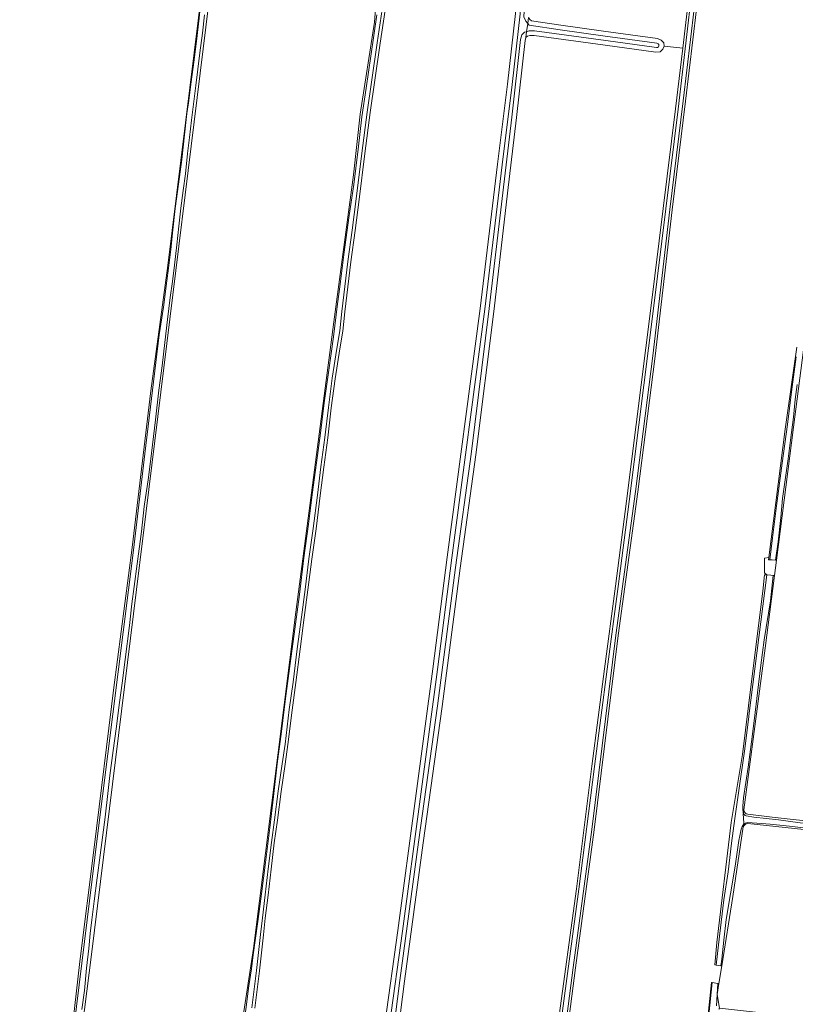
# Model space of a CAD drawing. Header units: metres. Extents: x 149984 to 156489, y 469398 to 478068.
# Tile 68 of 256: x 153239 to 153463, y 470398 to 470682. Entities that reach past the tile are written whole.
import ezdxf

# ---------------------------------------------------------------- set-up
doc = ezdxf.new("R2010")
doc.units = ezdxf.units.M
doc.header["$LTSCALE"] = 0.75
for name, color, linetype, lineweight in [('B-WE-GR-GRAS-GV', 252, 'Continuous', 13), ('B-WE-OG-TERREIN_ERF-GV', 252, 'Continuous', 18), ('B-WE-OG-TERREIN_OEVER-GV', 252, 'Continuous', 18), ('B-WE-OG-WATER-GV', 252, 'Continuous', 18), ('B-WE-OG-WATER_SLOOT-GV', 252, 'Continuous', 18)]:
    doc.layers.add(name, color=color, linetype=linetype, lineweight=lineweight)

msp = doc.modelspace()

# ---------------------------------------------------------------- linework, layer by layer
at = {"layer": 'B-WE-GR-GRAS-GV', "flags": 128}
for points in [[(153466.791, 470945.205), (153465.564, 470937.66), (153462.08, 470914.635), (153459.133, 470894.387), (153455.683, 470872.886), (153454.154, 470861.092), (153453.213, 470851.951), (153452.005, 470835.493), (153450.723, 470821.238), (153449.525, 470808.18), (153448.059, 470799.339), (153446.937, 470787.491), (153443.801, 470763.69), (153440.181, 470734.21), (153436.677, 470707.014), (153433.991, 470684.968), (153430.814, 470658.479), (153427.015, 470627.099), (153422.096, 470584.889), (153417.071, 470545.699), (153411.442, 470504.246), (153404.486, 470448.215), (153399.076, 470408.348), (153394.452, 470372.68)], [(153448.778, 470452.652), (153455.811, 470451.863), (153485.463, 470448.536), (153486.881, 470448.574), (153487.133, 470448.581), (153487.39, 470449.18), (153487.782, 470450.093), (153487.817, 470450.175), (153488.414, 470454.907), (153491.292, 470477.699), (153496.362, 470515.72), (153496.652, 470517.985), (153497.256, 470522.692), (153497.306, 470523.085), (153505.834, 470589.629), (153508.989, 470614.761), (153514.099, 470655.476), (153516.177, 470675.196), (153518.776, 470699.779), (153522.643, 470729.22), (153525.708, 470753.935), (153530.377, 470784.607)], [(153238.737, 470285.586), (153240.392, 470286.859), (153240.711, 470287.104), (153245.685, 470327.079), (153247.551, 470342.072), (153247.605, 470342.363), (153253.016, 470383.029), (153256.117, 470410.188), (153260.204, 470443.023), (153265.872, 470489.223), (153271.143, 470529.615), (153276.547, 470574.815), (153281.488, 470611.06), (153291.532, 470692.714), (153291.019, 470694.828), (153290.679, 470694.882), (153277.085, 470697.043), (153266.036, 470698.8), (153252.821, 470700.325)], [(153311.723, 470692.776), (153295.177, 470694.632), (153294.699, 470694.128), (153294.27, 470693.675), (153294.127, 470693.524), (153294.09, 470693.221), (153291.662, 470673.54), (153267.218, 470475.358), (153259.422, 470412.149), (153255.398, 470380.403)], [(153385.919, 470681.984), (153386.399, 470681.614), (153394.849, 470680.356), (153407.218, 470678.606), (153422.743, 470676.498), (153423.848, 470676.025), (153424.543, 470675.313), (153424.637, 470674.336), (153430.044, 470673.795), (153431.789, 470688.621)], [(153335.011, 470637.222), (153336.967, 470654.741), (153341.059, 470681.294), (153341.327, 470683.713), (153341.491, 470686.082)], [(153344.168, 470684.718), (153342.723, 470675.144), (153341.169, 470664.519), (153339.878, 470655.143), (153338.337, 470643.333), (153336.669, 470630.121), (153335.554, 470621.092), (153334.251, 470612.069), (153332.508, 470597.632), (153331.922, 470592.103), (153331.093, 470586.988), (153329.749, 470578.348), (153328.64, 470569.942), (153327.622, 470561.312), (153326.477, 470552.859), (153325.476, 470544.634), (153324.249, 470535.042), (153323.001, 470526.243), (153321.913, 470517.432), (153320.846, 470509.443), (153319.64, 470500.284), (153318.448, 470490.694), (153317.308, 470482.744), (153316.143, 470472.789), (153315.291, 470467.09), (153314.178, 470459.194), (153313.123, 470450.952), (153312.199, 470444.416), (153311.257, 470436.788), (153310.428, 470429.287), (153309.605, 470422.656), (153309.039, 470417.899), (153307.906, 470407.46), (153306.534, 470396.732)], [(153344.07, 470392.14), (153347.854, 470419.094), (153352.916, 470457.236), (153357.926, 470494.606), (153362.075, 470526.876), (153371.597, 470598.581), (153376.607, 470640.283), (153379.522, 470663.399), (153381.748, 470683.712)], [(153394.108, 470392.517), (153399.346, 470431.162), (153403.859, 470466.542), (153407.511, 470494.664), (153410.682, 470518.533), (153413.854, 470542.976), (153420.848, 470598.736), (153427.975, 470656.215), (153430.044, 470673.795), (153424.637, 470674.336), (153424.293, 470673.421), (153423.496, 470672.67), (153422.245, 470672.568), (153407.679, 470674.582), (153387.162, 470677.366), (153385.947, 470677.373), (153385.275, 470677.244), (153384.777, 470676.837), (153384.54, 470675.969), (153382.072, 470653.7), (153379.508, 470631.868), (153375.586, 470598.489), (153370.352, 470556.362), (153365.814, 470523.722), (153360.651, 470483.736), (153355.166, 470444.395), (153349.809, 470404.525), (153344.497, 470363.002)], [(153303.018, 470393.21), (153306.173, 470413.934), (153318.392, 470510.957), (153323.223, 470547.661), (153329.42, 470594.746), (153335.011, 470637.222)], [(153470.286, 470628.328), (153461.976, 470564.353), (153457.053, 470525.977), (153456.487, 470521.583), (153453.78, 470500.604), (153447.669, 470453.939)], [(153436.657, 470388.421), (153438.373, 470404.134), (153438.522, 470404.112), (153440.187, 470403.86), (153440.496, 470403.817), (153441.306, 470408.918), (153441.031, 470408.954), (153439.658, 470409.137), (153439.297, 470409.185), (153439.897, 470415.621), (153439.906, 470415.699), (153443.998, 470450.281), (153447.283, 470469.907), (153449.849, 470491.021), (153453.169, 470517.087), (153453.641, 470521.739), (153454.317, 470521.719), (153453.655, 470522.38), (153453.655, 470526.613), (153454.846, 470526.746), (153459.608, 470563.788), (153462.993, 470587.483)], [(153565.109, 470437.393), (153542.13, 470439.965), (153448.853, 470450.015)], [(153447.487, 470449.039), (153444.491, 470428.976), (153441.306, 470408.918), (153440.496, 470403.817), (153439.988, 470400.618), (153440.674, 470396.729), (153489.744, 470391.239), (153552.819, 470383.66), (153557.303, 470383.121), (153598.069, 470378.223), (153598.22, 470379.336), (153605.344, 470431.753), (153605.468, 470432.67)]]:
    msp.add_lwpolyline(points, dxfattribs=at)
at = {"layer": 'B-WE-GR-GRAS-GV'}
for points in [[(153447.669, 470453.939, 0.3162286), (153448.778, 470452.652)], [(153448.853, 470450.015, 0.2357014), (153447.487, 470449.039)]]:
    msp.add_lwpolyline(points, format="xyb", dxfattribs=at)
at = {"layer": 'B-WE-OG-TERREIN_ERF-GV', "flags": 128}
msp.add_lwpolyline([(153456.083, 470521.608), (153456.487, 470521.583), (153457.053, 470525.977), (153456.838, 470525.991), (153455.826, 470526.059), (153455.136, 470526.105), (153454.781, 470526.128), (153454.846, 470526.746), (153453.655, 470526.613), (153453.655, 470522.38), (153454.317, 470521.719), (153455.452, 470521.648)], close=True, dxfattribs=at)
at = {"layer": 'B-WE-OG-TERREIN_OEVER-GV', "flags": 128}
for points in [[(153465.745, 470957.036), (153461.136, 470926.604), (153456.914, 470898.807), (153452.991, 470873.901), (153450.961, 470855.337), (153449.555, 470835.655), (153446.888, 470808.523), (153445.443, 470799.694), (153444.231, 470787.534), (153441.197, 470764.138), (153436.881, 470729.193), (153431.789, 470688.621), (153430.044, 470673.795), (153427.975, 470656.215), (153420.848, 470598.736), (153413.854, 470542.976), (153410.682, 470518.533), (153407.511, 470494.664), (153403.859, 470466.542), (153399.346, 470431.162), (153394.108, 470392.517)], [(153394.833, 470392.418), (153400.071, 470431.067), (153404.584, 470466.449), (153408.236, 470494.569), (153411.408, 470518.438), (153414.58, 470542.883), (153421.574, 470598.646), (153428.701, 470656.127), (153432.515, 470688.532), (153437.607, 470729.103), (153441.923, 470764.046), (153444.958, 470787.451), (153446.169, 470799.598), (153447.614, 470808.428), (153450.284, 470835.593), (153451.69, 470855.272), (153453.716, 470873.805), (153457.637, 470898.695), (153461.859, 470926.494), (153466.469, 470956.93)], [(153394.452, 470372.68), (153399.076, 470408.348), (153404.486, 470448.215), (153411.442, 470504.246), (153417.071, 470545.699), (153422.096, 470584.889), (153427.015, 470627.099), (153430.814, 470658.479), (153433.991, 470684.968), (153436.677, 470707.014), (153440.181, 470734.21), (153443.801, 470763.69), (153446.937, 470787.491), (153448.059, 470799.339), (153449.525, 470808.18), (153450.723, 470821.238), (153452.005, 470835.493), (153453.213, 470851.951), (153454.154, 470861.092), (153455.683, 470872.886), (153459.133, 470894.387), (153462.08, 470914.635), (153465.564, 470937.66), (153466.791, 470945.205)], [(153464.932, 470938.656), (153461.394, 470914.736), (153458.448, 470894.492), (153454.997, 470872.986), (153453.465, 470861.172), (153452.522, 470852.012), (153451.314, 470835.549), (153450.032, 470821.3), (153448.837, 470808.268), (153447.37, 470799.429), (153446.247, 470787.569), (153443.113, 470763.777), (153439.493, 470734.297), (153435.989, 470707.1), (153433.302, 470685.052), (153430.125, 470658.562), (153426.326, 470627.181), (153421.408, 470584.974), (153416.384, 470545.79), (153410.754, 470504.335), (153403.798, 470448.304), (153398.389, 470408.44), (153393.764, 470372.77)], [(153243.424, 470284.901), (153244.782, 470284.702), (153244.419, 470285.556), (153243.929, 470286.706), (153243.615, 470287.444), (153255.398, 470380.403), (153259.422, 470412.149), (153267.218, 470475.358), (153291.662, 470673.54), (153294.09, 470693.221), (153294.127, 470693.524), (153294.27, 470693.675), (153294.699, 470694.128), (153295.177, 470694.632), (153295.172, 470694.649)], [(153291.017, 470694.895), (153291.019, 470694.828), (153291.532, 470692.714), (153281.488, 470611.06), (153276.547, 470574.815), (153271.143, 470529.615), (153265.872, 470489.223), (153260.204, 470443.023), (153256.117, 470410.188), (153253.016, 470383.029), (153247.605, 470342.363)], [(153249.821, 470354.22), (153261.21, 470446.391), (153271.536, 470528.844), (153274.804, 470556.719), (153279.022, 470591.011), (153280.263, 470598.965), (153281.233, 470606.629), (153281.702, 470610.261), (153282.332, 470615.688), (153282.903, 470621.343), (153283.622, 470627.523), (153284.531, 470634.458), (153285.479, 470641.607), (153286.29, 470648.755), (153286.971, 470654.848), (153287.437, 470658.009), (153288.224, 470664.058), (153288.985, 470669.67), (153289.738, 470675.798), (153290.484, 470682.391), (153291.033, 470687.497), (153291.688, 470692.919)], [(153341.491, 470686.082), (153341.327, 470683.713), (153341.059, 470681.294), (153336.967, 470654.741), (153335.011, 470637.222), (153329.42, 470594.746), (153323.223, 470547.661), (153318.392, 470510.957), (153306.173, 470413.934), (153303.018, 470393.21), (153300.735, 470375.208), (153298.765, 470358.155), (153296.371, 470339.014), (153294.197, 470322.516), (153292.669, 470307.192), (153289.403, 470281.378), (153288.637, 470280.885), (153286.953, 470279.803), (153289.391, 470279.754)], [(153345.417, 470391.958), (153349.2, 470418.91), (153354.262, 470457.057), (153359.273, 470494.429), (153363.422, 470526.7), (153372.945, 470598.411), (153377.955, 470640.117), (153380.872, 470663.24), (153383.107, 470683.637), (153383.113, 470686.533), (153382.877, 470687.378), (153382.048, 470688.016), (153381.823, 470686.145), (153381.748, 470683.712), (153379.522, 470663.399), (153376.607, 470640.283), (153371.597, 470598.581), (153362.075, 470526.876), (153357.926, 470494.606), (153352.916, 470457.236), (153347.854, 470419.094), (153344.07, 470392.14)], [(153292.051, 470683.358), (153291.452, 470678.101), (153290.74, 470672.393), (153290.105, 470667.699), (153289.534, 470662.993), (153288.963, 470658.321), (153288.331, 470652.961), (153287.697, 470647.984), (153287.19, 470643.369), (153286.535, 470637.484), (153285.883, 470632.658), (153285.241, 470627.551), (153284.616, 470622.402), (153284.058, 470616.944), (153283.432, 470611.098), (153282.852, 470606.457), (153282.198, 470601.748), (153281.408, 470595.468), (153280.642, 470588.846), (153279.872, 470582.031), (153278.882, 470575.059), (153277.966, 470566.519), (153276.811, 470556.912), (153275.869, 470549.84), (153274.669, 470541.526), (153273.843, 470534.241), (153272.592, 470524.941), (153271.779, 470518.353), (153271.139, 470513.428), (153270.398, 470507.102), (153269.145, 470497.299), (153268.32, 470490.503), (153267.566, 470484.941), (153266.588, 470477.359), (153265.732, 470471.072), (153264.744, 470463.852), (153264.154, 470458.653), (153263.437, 470451.811), (153262.731, 470446.738), (153261.946, 470440.84), (153261.133, 470434.319), (153260.248, 470427.596), (153259.592, 470422.209), (153259.111, 470418.21), (153258.7, 470413.924), (153258.034, 470408.215), (153257.428, 470401.783), (153256.699, 470396.294)], [(153293.776, 470315.941), (153304.809, 470403.128), (153305.576, 470408.099), (153306.114, 470412.081), (153307.486, 470421.755), (153308.47, 470429.745), (153309.663, 470438.786), (153310.881, 470448.782), (153311.974, 470457.794), (153313.058, 470467.175), (153314.309, 470476.58), (153315.431, 470486.073), (153316.766, 470496.165), (153318.119, 470506.034), (153319.51, 470516.049), (153320.75, 470526.693), (153322.044, 470536.344), (153323.24, 470545.575), (153324.332, 470554.119), (153325.535, 470562.68), (153326.585, 470571.44), (153327.903, 470580.845), (153329.259, 470590.435), (153330.414, 470599.973), (153331.116, 470604.879), (153332.39, 470614.876), (153333.69, 470624.739), (153335.112, 470634.419), (153336.398, 470644.6), (153337.485, 470653.922), (153338.722, 470662.241), (153340.045, 470671.418), (153341.818, 470683.368)], [(153343.327, 470684.87), (153341.878, 470675.27), (153340.323, 470664.639), (153339.031, 470655.257), (153337.49, 470643.442), (153335.821, 470630.227), (153334.707, 470621.205), (153333.404, 470612.181), (153331.659, 470597.728), (153331.075, 470592.216), (153330.249, 470587.122), (153328.903, 470578.47), (153327.792, 470570.048), (153326.774, 470561.419), (153325.63, 470552.968), (153324.628, 470544.74), (153323.402, 470535.156), (153322.154, 470526.355), (153321.066, 470517.541), (153319.999, 470509.555), (153318.793, 470500.392), (153317.601, 470490.807), (153316.461, 470482.854), (153315.296, 470472.902), (153314.446, 470467.213), (153313.331, 470459.308), (153312.276, 470451.066), (153311.352, 470444.528), (153310.408, 470436.887), (153309.579, 470429.387), (153308.757, 470422.759), (153308.19, 470417.996), (153307.058, 470407.56), (153305.687, 470396.842)], [(153306.534, 470396.732), (153307.906, 470407.46), (153309.039, 470417.899), (153309.605, 470422.656), (153310.428, 470429.287), (153311.257, 470436.788), (153312.199, 470444.416), (153313.123, 470450.952), (153314.178, 470459.194), (153315.291, 470467.09), (153316.143, 470472.789), (153317.308, 470482.744), (153318.448, 470490.694), (153319.64, 470500.284), (153320.846, 470509.443), (153321.913, 470517.432), (153323.001, 470526.243), (153324.249, 470535.042), (153325.476, 470544.634), (153326.477, 470552.859), (153327.622, 470561.312), (153328.64, 470569.942), (153329.749, 470578.348), (153331.093, 470586.988), (153331.922, 470592.103), (153332.508, 470597.632), (153334.251, 470612.069), (153335.554, 470621.092), (153336.669, 470630.121), (153338.337, 470643.333), (153339.878, 470655.143), (153341.169, 470664.519), (153342.723, 470675.144), (153344.168, 470684.718)], [(153384.22, 470682.812), (153384.731, 470681.515), (153385.313, 470680.888), (153385.539, 470682.593)], [(153384.998, 470678.507), (153384.777, 470676.837), (153385.275, 470677.244), (153385.947, 470677.373), (153387.162, 470677.366), (153407.679, 470674.582), (153422.245, 470672.568), (153423.496, 470672.67), (153424.293, 470673.421), (153424.637, 470674.336), (153424.543, 470675.313), (153423.848, 470676.025), (153422.743, 470676.498), (153407.218, 470678.606), (153394.849, 470680.356), (153386.399, 470681.614), (153385.919, 470681.984), (153385.539, 470682.593), (153385.313, 470680.888), (153385.745, 470680.424), (153394.65, 470679.012), (153407.032, 470677.26), (153422.594, 470675.147)], [(153344.497, 470363.002), (153349.809, 470404.525), (153355.166, 470444.395), (153360.651, 470483.736), (153365.814, 470523.722), (153370.352, 470556.362), (153375.586, 470598.489), (153379.508, 470631.868), (153382.072, 470653.7), (153384.54, 470675.969), (153384.777, 470676.837), (153384.998, 470678.507), (153384.366, 470678.317), (153383.567, 470677.564), (153383.201, 470676.224), (153380.723, 470653.854), (153378.159, 470632.027), (153374.238, 470598.652), (153369.005, 470556.539), (153364.468, 470523.903), (153359.304, 470483.916), (153353.82, 470444.579), (153348.462, 470404.702), (153343.149, 470363.17)], [(153422.447, 470673.911), (153407.863, 470675.928), (153387.258, 470678.724), (153385.751, 470678.733), (153384.998, 470678.507)], [(153463.021, 470576.695), (153462.515, 470572.332), (153461.96, 470567.295), (153461.117, 470560.59), (153460.418, 470555.258), (153459.557, 470549.222), (153458.858, 470543.751), (153458.346, 470538.305), (153457.532, 470531.251), (153456.838, 470525.991), (153457.053, 470525.977), (153461.976, 470564.353), (153470.286, 470628.328)], [(153462.993, 470587.483), (153459.608, 470563.788), (153454.846, 470526.746), (153454.781, 470526.128), (153455.136, 470526.105), (153455.974, 470532.413), (153457.094, 470541.657), (153458.709, 470553.964), (153460.275, 470565.116), (153461.45, 470574.595), (153462.727, 470584.633)], [(153456.487, 470521.583), (153456.083, 470521.608), (153455.344, 470514.275), (153453.545, 470502.961), (153452.596, 470495.694), (153451.602, 470487.66), (153450.706, 470480.415), (153449.878, 470473.562), (153448.921, 470466.212), (153447.611, 470457.441), (153447.378, 470455.018), (153447.363, 470454.063), (153447.438, 470453.326)], [(153447.537, 470452.928), (153447.669, 470453.939), (153453.78, 470500.604), (153456.487, 470521.583)], [(153447.669, 470453.939), (153447.537, 470452.928)], [(153448.31, 470452.197), (153450.575, 470451.836), (153457.631, 470451.022), (153463.912, 470450.232), (153473.564, 470449.283), (153483.614, 470447.942), (153485.142, 470447.776), (153485.947, 470447.874)], [(153487.249, 470448.562), (153487.133, 470448.581), (153486.881, 470448.574), (153485.463, 470448.536), (153455.811, 470451.863), (153448.778, 470452.652)], [(153465.63, 470448.681), (153460.875, 470449.187), (153455.231, 470449.772), (153448.822, 470450.264)], [(153448.853, 470450.015), (153542.13, 470439.965), (153565.109, 470437.393)], [(153447.18, 470449.097), (153446.891, 470448.317), (153446.487, 470446.414), (153446.196, 470445.058), (153445.179, 470437.648), (153443.854, 470429.727), (153442.589, 470422.324), (153441.896, 470416.374), (153441.286, 470410.8), (153441.031, 470408.954), (153441.306, 470408.918), (153444.491, 470428.976), (153447.487, 470449.039), (153447.58, 470449.664)], [(153447.58, 470449.664), (153447.487, 470449.039)], [(153437.198, 470391.052), (153438.522, 470404.112), (153438.373, 470404.134), (153436.657, 470388.421)], [(153440.496, 470403.817), (153440.187, 470403.86), (153439.977, 470400.607), (153439.778, 470397.411)], [(153440.366, 470396.468), (153440.533, 470396.439), (153440.674, 470396.729), (153439.988, 470400.618), (153440.496, 470403.817)]]:
    msp.add_lwpolyline(points, dxfattribs=at)
at = {"layer": 'B-WE-OG-TERREIN_OEVER-GV'}
for points in [[(153422.594, 470675.147, -1.0525198), (153422.447, 470673.911)], [(153447.438, 470453.326, 0.080422), (153447.537, 470452.928)], [(153447.537, 470452.928, 0.2102048), (153448.31, 470452.197)], [(153448.778, 470452.652, -0.3162286), (153447.669, 470453.939)], [(153447.487, 470449.039, -0.2357014), (153448.853, 470450.015)], [(153448.822, 470450.264, 0.1706076), (153447.58, 470449.664)], [(153447.58, 470449.664, 0.0832467), (153447.18, 470449.097)]]:
    msp.add_lwpolyline(points, format="xyb", dxfattribs=at)
at = {"layer": 'B-WE-OG-TERREIN_OEVER-GV', "flags": 128}
msp.add_lwpolyline([(153439.658, 470409.137), (153440.64, 470417.495), (153441.868, 470427.982), (153443.148, 470436.084), (153444.097, 470444.359), (153445.06, 470451.438), (153446.348, 470460.194), (153447.824, 470470.869), (153449.104, 470480.787), (153449.157, 470481.105), (153454.317, 470521.719), (153453.641, 470521.739), (153453.169, 470517.087), (153449.849, 470491.021), (153447.283, 470469.907), (153443.998, 470450.281), (153439.906, 470415.699), (153439.897, 470415.621), (153439.297, 470409.185)], close=True, dxfattribs=at)
at = {"layer": 'B-WE-OG-WATER-GV', "flags": 128}
for points in [[(153447.438, 470453.326), (153447.363, 470454.063), (153447.378, 470455.018), (153447.611, 470457.441), (153448.921, 470466.212), (153449.878, 470473.562), (153450.706, 470480.415), (153451.602, 470487.66), (153452.596, 470495.694), (153453.545, 470502.961), (153455.344, 470514.275), (153456.083, 470521.608), (153455.452, 470521.648), (153454.317, 470521.719), (153449.157, 470481.105), (153449.104, 470480.787), (153447.824, 470470.869), (153446.348, 470460.194), (153445.06, 470451.438), (153444.097, 470444.359), (153443.148, 470436.084), (153441.868, 470427.982), (153440.64, 470417.495), (153439.658, 470409.137), (153441.031, 470408.954), (153441.286, 470410.8), (153441.896, 470416.374), (153442.589, 470422.324), (153443.854, 470429.727), (153445.179, 470437.648), (153446.196, 470445.058)], [(153447.58, 470449.664), (153447.652, 470450.144), (153447.519, 470452.793), (153447.537, 470452.928)], [(153446.196, 470445.058), (153446.487, 470446.414), (153446.891, 470448.317), (153447.18, 470449.097)]]:
    msp.add_lwpolyline(points, dxfattribs=at)
at = {"layer": 'B-WE-OG-WATER-GV'}
for points in [[(153447.537, 470452.928, -0.080422), (153447.438, 470453.326)], [(153447.18, 470449.097, -0.0832467), (153447.58, 470449.664)]]:
    msp.add_lwpolyline(points, format="xyb", dxfattribs=at)
at = {"layer": 'B-WE-OG-WATER_SLOOT-GV', "flags": 128}
for points in [[(153385.313, 470680.888), (153384.731, 470681.515), (153384.22, 470682.812), (153384.493, 470687.562), (153385.449, 470695.452), (153387.035, 470708.443), (153391.454, 470744.455), (153395.425, 470775.677), (153397.571, 470794.165), (153399.821, 470811.76), (153402.641, 470837.404), (153409.581, 470894.209), (153414.071, 470934.117), (153415.961, 470948.756), (153417.406, 470959.927), (153420.767, 470981.69), (153426.609, 471019.691), (153430.037, 471042.445)], [(153466.469, 470956.93), (153461.859, 470926.494), (153457.637, 470898.695), (153453.716, 470873.805), (153451.69, 470855.272), (153450.284, 470835.593), (153447.614, 470808.428), (153446.169, 470799.598), (153444.958, 470787.451), (153441.923, 470764.046), (153437.607, 470729.103), (153432.515, 470688.532), (153428.701, 470656.127), (153421.574, 470598.646), (153414.58, 470542.883), (153411.408, 470518.438), (153408.236, 470494.569), (153404.584, 470466.449), (153400.071, 470431.067), (153394.833, 470392.418)], [(153393.764, 470372.77), (153398.389, 470408.44), (153403.798, 470448.304), (153410.754, 470504.335), (153416.384, 470545.79), (153421.408, 470584.974), (153426.326, 470627.181), (153430.125, 470658.562), (153433.302, 470685.052), (153435.989, 470707.1), (153439.493, 470734.297), (153443.113, 470763.777), (153446.247, 470787.569), (153447.37, 470799.429), (153448.837, 470808.268), (153450.032, 470821.3), (153451.314, 470835.549), (153452.522, 470852.012), (153453.465, 470861.172), (153454.997, 470872.986), (153458.448, 470894.492), (153461.394, 470914.736), (153464.932, 470938.656)], [(153291.688, 470692.919), (153291.033, 470687.497), (153290.484, 470682.391), (153289.738, 470675.798), (153288.985, 470669.67), (153288.224, 470664.058), (153287.437, 470658.009), (153286.971, 470654.848), (153286.29, 470648.755), (153285.479, 470641.607), (153284.531, 470634.458), (153283.622, 470627.523), (153282.903, 470621.343), (153282.332, 470615.688), (153281.702, 470610.261), (153281.233, 470606.629), (153280.263, 470598.965), (153279.022, 470591.011), (153274.804, 470556.719), (153271.536, 470528.844), (153261.21, 470446.391), (153249.821, 470354.22)], [(153256.699, 470396.294), (153257.428, 470401.783), (153258.034, 470408.215), (153258.7, 470413.924), (153259.111, 470418.21), (153259.592, 470422.209), (153260.248, 470427.596), (153261.133, 470434.319), (153261.946, 470440.84), (153262.731, 470446.738), (153263.437, 470451.811), (153264.154, 470458.653), (153264.744, 470463.852), (153265.732, 470471.072), (153266.588, 470477.359), (153267.566, 470484.941), (153268.32, 470490.503), (153269.145, 470497.299), (153270.398, 470507.102), (153271.139, 470513.428), (153271.779, 470518.353), (153272.592, 470524.941), (153273.843, 470534.241), (153274.669, 470541.526), (153275.869, 470549.84), (153276.811, 470556.912), (153277.966, 470566.519), (153278.882, 470575.059), (153279.872, 470582.031), (153280.642, 470588.846), (153281.408, 470595.468), (153282.198, 470601.748), (153282.852, 470606.457), (153283.432, 470611.098), (153284.058, 470616.944), (153284.616, 470622.402), (153285.241, 470627.551), (153285.883, 470632.658), (153286.535, 470637.484), (153287.19, 470643.369), (153287.697, 470647.984), (153288.331, 470652.961), (153288.963, 470658.321), (153289.534, 470662.993), (153290.105, 470667.699), (153290.74, 470672.393), (153291.452, 470678.101), (153292.051, 470683.358)], [(153341.818, 470683.368), (153340.045, 470671.418), (153338.722, 470662.241), (153337.485, 470653.922), (153336.398, 470644.6), (153335.112, 470634.419), (153333.69, 470624.739), (153332.39, 470614.876), (153331.116, 470604.879), (153330.414, 470599.973), (153329.259, 470590.435), (153327.903, 470580.845), (153326.585, 470571.44), (153325.535, 470562.68), (153324.332, 470554.119), (153323.24, 470545.575), (153322.044, 470536.344), (153320.75, 470526.693), (153319.51, 470516.049), (153318.119, 470506.034), (153316.766, 470496.165), (153315.431, 470486.073), (153314.309, 470476.58), (153313.058, 470467.175), (153311.974, 470457.794), (153310.881, 470448.782), (153309.663, 470438.786), (153308.47, 470429.745), (153307.486, 470421.755), (153306.114, 470412.081), (153305.576, 470408.099), (153304.809, 470403.128), (153293.776, 470315.941)], [(153305.687, 470396.842), (153307.058, 470407.56), (153308.19, 470417.996), (153308.757, 470422.759), (153309.579, 470429.387), (153310.408, 470436.887), (153311.352, 470444.528), (153312.276, 470451.066), (153313.331, 470459.308), (153314.446, 470467.213), (153315.296, 470472.902), (153316.461, 470482.854), (153317.601, 470490.807), (153318.793, 470500.392), (153319.999, 470509.555), (153321.066, 470517.541), (153322.154, 470526.355), (153323.402, 470535.156), (153324.628, 470544.74), (153325.63, 470552.968), (153326.774, 470561.419), (153327.792, 470570.048), (153328.903, 470578.47), (153330.249, 470587.122), (153331.075, 470592.216), (153331.659, 470597.728), (153333.404, 470612.181), (153334.707, 470621.205), (153335.821, 470630.227), (153337.49, 470643.442), (153339.031, 470655.257), (153340.323, 470664.639), (153341.878, 470675.27), (153343.327, 470684.87)], [(153383.107, 470683.637), (153380.872, 470663.24), (153377.955, 470640.117), (153372.945, 470598.411), (153363.422, 470526.7), (153359.273, 470494.429), (153354.262, 470457.057), (153349.2, 470418.91), (153345.417, 470391.958)], [(153343.149, 470363.17), (153348.462, 470404.702), (153353.82, 470444.579), (153359.304, 470483.916), (153364.468, 470523.903), (153369.005, 470556.539), (153374.238, 470598.652), (153378.159, 470632.027), (153380.723, 470653.854), (153383.201, 470676.224), (153383.567, 470677.564), (153384.366, 470678.317), (153384.998, 470678.507), (153385.313, 470680.888)], [(153385.313, 470680.888), (153384.998, 470678.507), (153385.751, 470678.733), (153387.258, 470678.724), (153407.863, 470675.928), (153422.447, 470673.911)], [(153422.594, 470675.147), (153407.032, 470677.26), (153394.65, 470679.012), (153385.745, 470680.424), (153385.313, 470680.888)], [(153462.727, 470584.633), (153461.45, 470574.595), (153460.275, 470565.116), (153458.709, 470553.964), (153457.094, 470541.657), (153455.974, 470532.413), (153455.136, 470526.105), (153455.826, 470526.059), (153456.838, 470525.991), (153457.532, 470531.251), (153458.346, 470538.305), (153458.858, 470543.751), (153459.557, 470549.222), (153460.418, 470555.258), (153461.117, 470560.59), (153461.96, 470567.295), (153462.515, 470572.332), (153463.021, 470576.695)], [(153447.537, 470452.928), (153447.519, 470452.793), (153447.652, 470450.144), (153447.58, 470449.664)], [(153485.947, 470447.874), (153485.142, 470447.776), (153483.614, 470447.942), (153473.564, 470449.283), (153463.912, 470450.232), (153457.631, 470451.022), (153450.575, 470451.836), (153448.31, 470452.197)], [(153448.822, 470450.264), (153455.231, 470449.772), (153460.875, 470449.187), (153465.63, 470448.681)], [(153439.778, 470397.411), (153439.977, 470400.607), (153440.187, 470403.86), (153438.522, 470404.112), (153437.198, 470391.052), (153435.5, 470376.974), (153433.603, 470362.988), (153432.226, 470353.206), (153431.087, 470344.224), (153429.666, 470332.519), (153428.444, 470322.921), (153427.725, 470316.417), (153426.869, 470306.032), (153425.63, 470295.748), (153424.137, 470284.138), (153423.061, 470276.673), (153421.803, 470267.141), (153421.604, 470264.597), (153420.754, 470263.864), (153419.355, 470263.706), (153420.768, 470263.397), (153423.99, 470262.571)]]:
    msp.add_lwpolyline(points, dxfattribs=at)
at = {"layer": 'B-WE-OG-WATER_SLOOT-GV'}
for points in [[(153422.447, 470673.911, 1.0525198), (153422.594, 470675.147)], [(153448.31, 470452.197, -0.2102048), (153447.537, 470452.928)], [(153447.58, 470449.664, -0.1706076), (153448.822, 470450.264)]]:
    msp.add_lwpolyline(points, format="xyb", dxfattribs=at)

doc.saveas('drawing.dxf')
